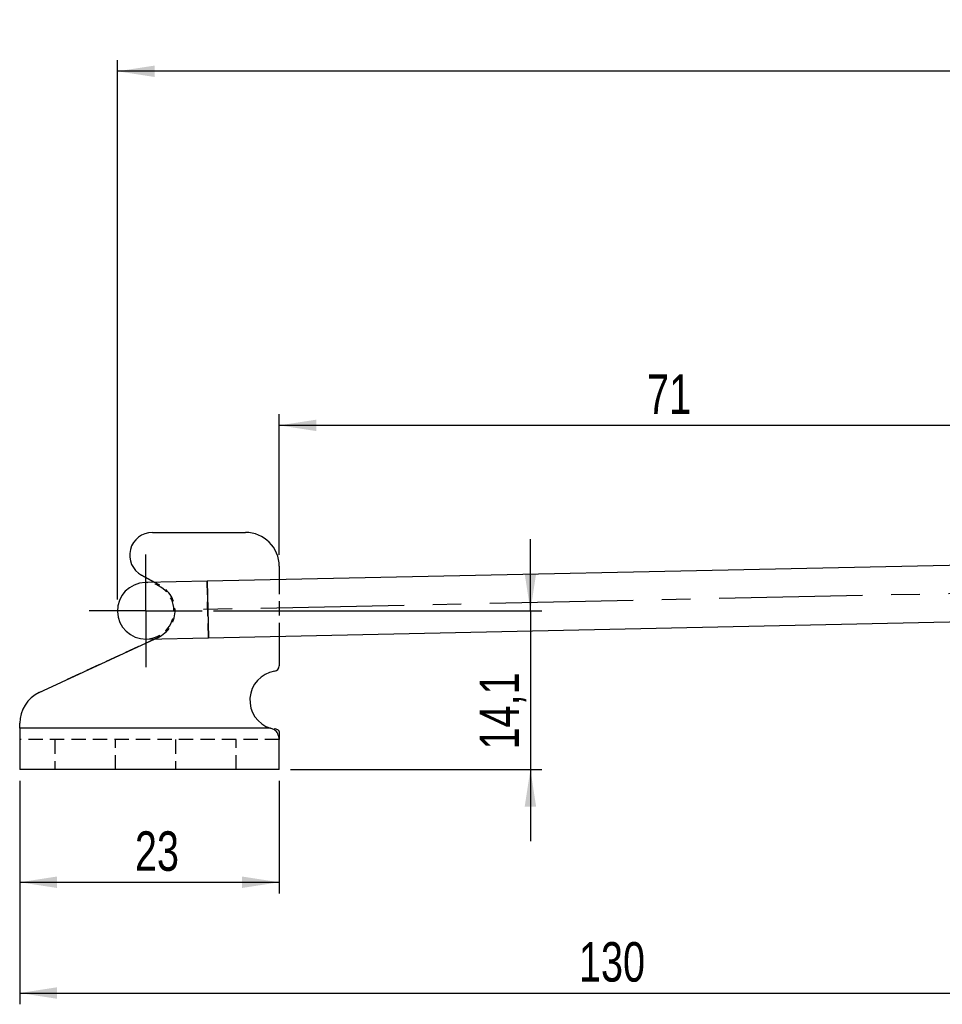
# Model space of a CAD drawing. Extents: x 35 to 394, y 29 to 281.
# Tile 6 of 23: x 149 to 231, y 193 to 281. Entities that reach past the tile are written whole.
import ezdxf

# ---------------------------------------------------------------- set-up
doc = ezdxf.new("R2010")
doc.units = 0
doc.linetypes.add('CENTERX2', pattern=[20.32, 12.7, -2.54, 2.54, -2.54])
doc.linetypes.add('HIDDEN', pattern=[1.905, 1.27, -0.635])
doc.layers.get('0').update_dxf_attribs({"linetype": 'CONTINUOUS'})
doc.layers.add('FORMATO', color=179, linetype='CONTINUOUS')
doc.styles.add('SLDTEXTSTYLE0', font='TXT', dxfattribs={"width": 0.75})
doc.dimstyles.new('SLDDIMSTYLE0', dxfattribs={"dimtxt": 3.5, "dimasz": 3.302, "dimexe": 0, "dimexo": 0.0625, "dimgap": 0.875, "dimtad": 1, "dimdec": 1, "dimrnd": 1e-09, "dimzin": 12, "dimtxsty": 'SLDTEXTSTYLE0', "dimsah": 1, "dimcen": 0.09, "dimazin": 3, "dimtfac": 1, "dimtdec": 1, "dimtmove": 0, "dimatfit": 3, "dimtolj": 1, "dimtzin": 12})
doc.dimstyles.new('SLDDIMSTYLE1', dxfattribs={"dimtxt": 3.5, "dimasz": 3.302, "dimexe": 0, "dimexo": 0.0625, "dimgap": 0.875, "dimtad": 1, "dimdec": 0, "dimrnd": 1e-09, "dimzin": 12, "dimtxsty": 'SLDTEXTSTYLE0', "dimsah": 1, "dimcen": 0.09, "dimazin": 3, "dimtfac": 1, "dimtofl": 0, "dimtmove": 0, "dimatfit": 3, "dimtolj": 1, "dimtzin": 12})
doc.dimstyles.new('SLDDIMSTYLE2', dxfattribs={"dimtxt": 3.5, "dimasz": 3.302, "dimexe": 0, "dimexo": 0.0625, "dimgap": 0.875, "dimtad": 1, "dimdec": 3, "dimrnd": 1e-09, "dimzin": 12, "dimtxsty": 'SLDTEXTSTYLE0', "dimsah": 1, "dimcen": 0.09, "dimazin": 3, "dimtfac": 1, "dimtdec": 3, "dimtofl": 0, "dimtmove": 0, "dimatfit": 3, "dimtolj": 1, "dimtzin": 12})
doc.dimstyles.new('SLDDIMSTYLE4', dxfattribs={"dimtxt": 3.5, "dimasz": 3.302, "dimexe": 0, "dimexo": 0.0625, "dimgap": 0.875, "dimtad": 1, "dimdec": 0, "dimrnd": 1e-09, "dimzin": 12, "dimtxsty": 'SLDTEXTSTYLE0', "dimsah": 1, "dimcen": 0.09, "dimazin": 3, "dimtfac": 1, "dimtdec": 0, "dimtofl": 0, "dimtmove": 0, "dimatfit": 3, "dimtolj": 1, "dimtzin": 12})

# ---------------------------------------------------------------- blocks, each defined once
blk = doc.blocks.new('_D')
at = {"layer": 'FORMATO'}
for p, q in [((194.36, 228.149), (194.36, 234.499)), ((166.263, 228.149), (195.36, 228.149)), ((194.36, 228.149), (194.36, 214.087)), ((173.096, 214.087), (195.36, 214.087)), ((194.36, 214.087), (194.36, 207.737))]:
    blk.add_line(p, q, dxfattribs=at)
for points in [[(194.36, 228.149), (194.868, 231.451), (193.852, 231.451)], [(194.36, 214.087), (193.852, 210.785), (194.868, 210.785)]]:
    blk.add_solid(points, dxfattribs=at)
at = {"layer": 'FORMATO', "insert": (189.848, 215.86), "char_height": 3.5, "attachment_point": 1, "rotation": 90, "style": 'SLDTEXTSTYLE0'}
blk.add_mtext('14,1', dxfattribs=at)
blk = doc.blocks.new('_D_2')
at = {"layer": 'FORMATO'}
for p, q in [((157.763, 229.149), (157.763, 276.982)), ((368.222, 259.017), (368.222, 276.982)), ((368.222, 275.982), (157.763, 275.982))]:
    blk.add_line(p, q, dxfattribs=at)
for points in [[(157.763, 275.982), (161.065, 275.474), (161.065, 276.49)], [(368.222, 275.982), (364.92, 276.49), (364.92, 275.474)]]:
    blk.add_solid(points, dxfattribs=at)
at = {"layer": 'FORMATO', "insert": (266.021, 280.494), "char_height": 3.5, "attachment_point": 1, "style": 'SLDTEXTSTYLE0'}
blk.add_mtext('210', dxfattribs=at)
blk = doc.blocks.new('_D_4')
at = {"layer": 'FORMATO'}
for p, q in [((149.096, 213.087), (149.096, 203.087)), ((172.096, 213.087), (172.096, 203.087)), ((149.096, 204.087), (172.096, 204.087))]:
    blk.add_line(p, q, dxfattribs=at)
for points in [[(149.096, 204.087), (152.398, 203.579), (152.398, 204.595)], [(172.096, 204.087), (168.794, 204.595), (168.794, 203.579)]]:
    blk.add_solid(points, dxfattribs=at)
at = {"layer": 'FORMATO', "insert": (159.308, 208.599), "char_height": 3.5, "attachment_point": 1, "style": 'SLDTEXTSTYLE0'}
blk.add_mtext('23', dxfattribs=at)
blk = doc.blocks.new('_D_5')
at = {"layer": 'FORMATO'}
for p, q in [((149.096, 213.087), (149.096, 193.265)), ((278.749, 213.087), (278.749, 193.265)), ((149.096, 194.265), (278.749, 194.265))]:
    blk.add_line(p, q, dxfattribs=at)
for points in [[(149.096, 194.265), (152.398, 193.757), (152.398, 194.773)], [(278.749, 194.265), (275.447, 194.773), (275.447, 193.757)]]:
    blk.add_solid(points, dxfattribs=at)
at = {"layer": 'FORMATO', "insert": (198.663, 198.777), "char_height": 3.5, "attachment_point": 1, "style": 'SLDTEXTSTYLE0'}
blk.add_mtext('130', dxfattribs=at)
blk = doc.blocks.new('_D_7')
at = {"layer": 'FORMATO'}
for p, q in [((172.096, 233.102), (172.096, 245.591)), ((242.749, 230.631), (242.749, 245.591)), ((242.749, 244.591), (172.096, 244.591))]:
    blk.add_line(p, q, dxfattribs=at)
for points in [[(172.096, 244.591), (175.398, 244.083), (175.398, 245.099)], [(242.749, 244.591), (239.447, 245.099), (239.447, 244.083)]]:
    blk.add_solid(points, dxfattribs=at)
at = {"layer": 'FORMATO', "insert": (204.701, 249.103), "char_height": 3.5, "attachment_point": 1, "style": 'SLDTEXTSTYLE0'}
blk.add_mtext('71', dxfattribs=at)
blk = doc.blocks.new('SW_CENTERMARKSYMBOL_3')
at = {"layer": 'FORMATO', "color": 0}
for p, q in [((0, 2.5), (0, 5)), ((0, 0), (0, 2.5)), ((-2.5, 0), (-5, 0)), ((0, 0), (-2.5, 0)), ((0, 0), (0, -2.5)), ((0, 0), (2.5, 0)), ((2.5, 0), (5, 0)), ((0, -2.5), (0, -5))]:
    blk.add_line(p, q, dxfattribs=at)

msp = doc.modelspace()

# ---------------------------------------------------------------- linework, layer by layer
at = {"color": 7, "linetype": 'CONTINUOUS'}
for p, q in [((160.8636, 235.1018), (169.0959, 235.1018)), ((264.1616, 232.8592), (165.7089, 230.7658)), ((172.0959, 232.1018), (172.0959, 230.9016)), ((161.0745, 230.6673), (159.9001, 231.3042)), ((165.7089, 230.7658), (160.2101, 230.6489)), ((165.8151, 225.7669), (264.2679, 227.8603)), ((150.8322, 220.9025), (161.0895, 225.6664)), ((160.3164, 225.65), (165.8151, 225.7669)), ((172.0959, 225.9005), (172.0959, 223.2798)), ((149.0959, 217.7372), (149.0959, 218.1817)), ((149.0959, 217.7372), (149.0959, 214.0872)), ((171.3255, 217.7372), (149.0959, 217.7372)), ((171.6765, 217.5907), (171.3255, 217.7372)), ((171.6765, 217.697), (171.6765, 217.5907)), ((172.0959, 217.4611), (172.0959, 216.7296)), ((172.0959, 214.0872), (172.0959, 216.7296)), ((172.0959, 214.0872), (149.0959, 214.0872))]:
    msp.add_line(p, q, dxfattribs=at)
at = {"color": 7, "linetype": 'HIDDEN'}
for p, q in [((159.9001, 231.3042), (161.5028, 230.4349)), ((161.5028, 230.4349), (161.0745, 230.6673)), ((165.8151, 225.7669), (165.7089, 230.7658)), ((172.0959, 230.9016), (172.0959, 225.9005)), ((161.3584, 225.7914), (150.8322, 220.9025)), ((161.0895, 225.6664), (161.3584, 225.7914)), ((171.3255, 217.7372), (149.0959, 217.7372)), ((172.0959, 216.7372), (149.0959, 216.7372)), ((152.1959, 216.7372), (152.1959, 214.0872)), ((157.5959, 214.0872), (157.5959, 216.7372)), ((162.8959, 216.7372), (162.8959, 214.0872)), ((168.2959, 214.0872), (168.2959, 216.7372)), ((172.0959, 216.7296), (172.0959, 216.7372))]:
    msp.add_line(p, q, dxfattribs=at)
at = {"color": 8, "linetype": 'CONTINUOUS'}
msp.add_line((165.7089, 230.7658), (165.8151, 225.7669), dxfattribs=at)
at = {"color": 7, "linetype": 'CONTINUOUS'}
for centre, radius, start, end in [((160.8636, 233.0807), 2.021, 90, 241.52583), ((169.0959, 232.1018), 3, 0, 90), ((160.2632, 228.1494), 2.5, 91.218105, 271.218105), ((172.0959, 220.2204), 2.6, 99.281799, 252.764996), ((171.5959, 223.2798), 0.5, 279.281799, 0), ((152.0959, 218.1817), 3, 114.912156, 180)]:
    msp.add_arc(centre, radius, start, end, dxfattribs=at)
at = {"color": 7, "linetype": 'HIDDEN'}
for radius, start, end in [(2.5, 271.218105, 91.218105), (2.6, 294.912156, 61.52583)]:
    msp.add_arc((160.2632, 228.1494), radius, start, end, dxfattribs=at)
at = {"color": 7, "linetype": 'CONTINUOUS'}
for points, knots in [([(172.0959, 217.4611), (172.0911, 217.4747), (172.0813, 217.5026), (172.0418, 217.5555), (171.9155, 217.6471), (171.7782, 217.6758), (171.6765, 217.697)], [0, 0, 0, 0, 0.0881449, 0.1802631, 0.3926595, 1, 1, 1, 1]), ([(172.0959, 216.7296), (172.0853, 216.824), (172.0656, 217.0009), (171.9804, 217.2461), (171.8553, 217.4511), (171.7353, 217.5448), (171.6765, 217.5907)], [0, 0, 0, 0, 0.2923149, 0.5480152, 0.778713, 1, 1, 1, 1])]:
    msp.add_open_spline(points, degree=3, knots=knots, dxfattribs=at)
at = {"layer": 'FORMATO', "linetype": 'CENTERX2'}
msp.add_line((284.7351, 230.7961), (163.7624, 228.2238), dxfattribs=at)

# ---------------------------------------------------------------- block references
at = {"layer": 'FORMATO'}
msp.add_blockref('SW_CENTERMARKSYMBOL_3', (160.2632, 228.1494), dxfattribs=at)

# ---------------------------------------------------------------- dimensions: what is measured, and where the dimension line sits
for base, p1, p2, dimstyle, picture, middle in [((157.7632, 275.9824), (368.222, 258.0171), (157.7632, 228.1494), 'SLDDIMSTYLE1', '_D_2', (269.9003, 275.9824)), ((172.0959, 204.0871), (149.0959, 214.0872), (172.0959, 214.0872), 'SLDDIMSTYLE2', '_D_4', (161.8946, 204.0871)), ((278.7488, 194.2653), (149.0959, 214.0872), (278.7488, 214.0872), 'SLDDIMSTYLE1', '_D_5', (202.5419, 194.2653))]:
    dim = msp.add_linear_dim(base=base, p1=p1, p2=p2, dimstyle=dimstyle, dxfattribs=at)
    dim.commit()
    dim.dimension.update_dxf_attribs({"geometry": picture, "text_midpoint": middle, "dimtype": 160})
for base, p1, p2, angle, dimstyle, picture, middle in [((172.0959, 244.5914), (242.7488, 229.6313), (172.0959, 232.1018), 0, 'SLDDIMSTYLE4', '_D_7', (207.2868, 244.5914)), ((194.3602, 214.0872), (165.2632, 228.1494), (172.0959, 214.0872), 90, 'SLDDIMSTYLE0', '_D', (194.3602, 220.386))]:
    dim = msp.add_linear_dim(base=base, p1=p1, p2=p2, angle=angle, dimstyle=dimstyle, dxfattribs=at)
    dim.commit()
    dim.dimension.update_dxf_attribs({"geometry": picture, "text_midpoint": middle, "dimtype": 160})

doc.saveas('drawing.dxf')
